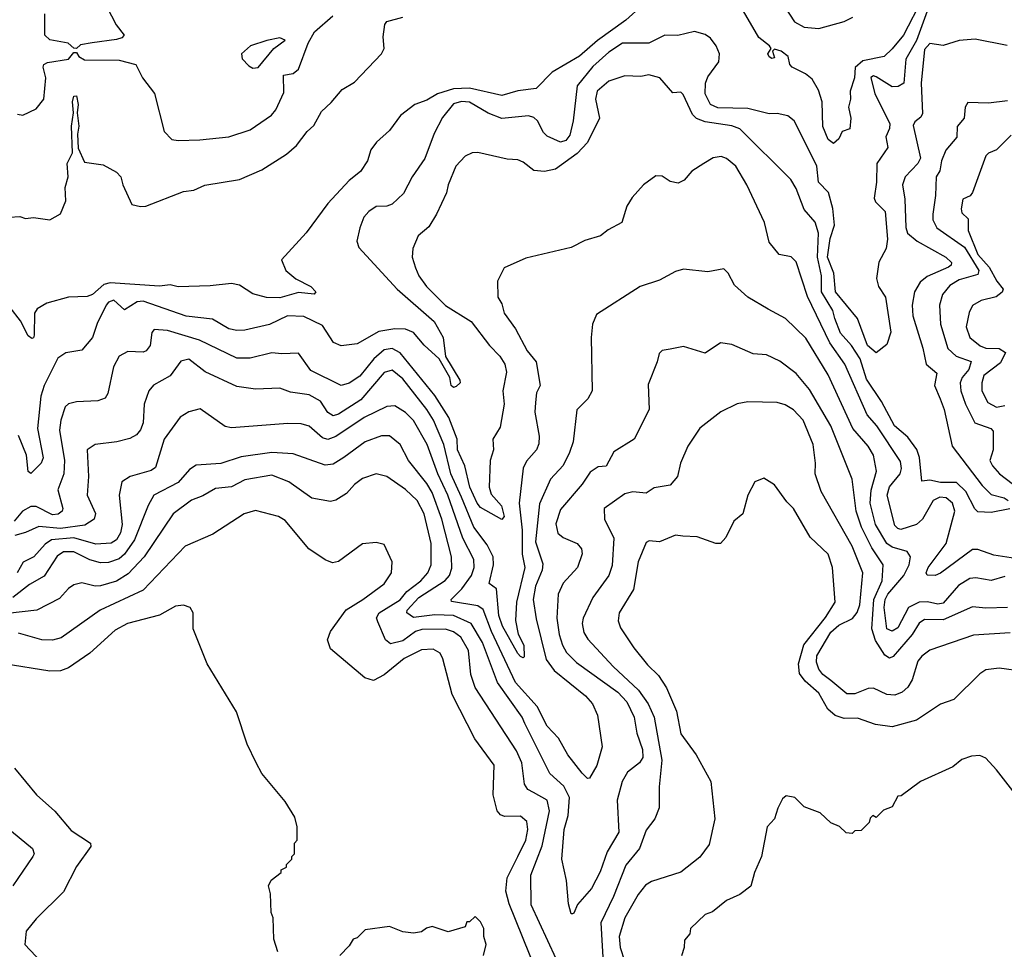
# Model space of a CAD drawing. Extents: x 1678431 to 1860718, y 384618 to 522882.
# Tile 42 of 256: x 1747883 to 1751564, y 422638 to 426113. Entities that reach past the tile are written whole.
import ezdxf

# ---------------------------------------------------------------- set-up
doc = ezdxf.new("R2010")
doc.units = 0

msp = doc.modelspace()

# ---------------------------------------------------------------- linework, layer by layer
at = {"layer": '0CON10XD'}
for points in [[(1748191.2, 426195), (1748243.9, 426093.9), (1748273.1, 426055), (1748264.2, 426045), (1748245, 426038.8), (1748153.5, 426026.6), (1748110.8, 426019.2), (1748095, 426005.5)], [(1751257.3, 426192.7), (1751186.8, 426055), (1751145, 426003.1), (1751114.7, 425975.3), (1751035, 425958.2), (1751006.6, 425933.4), (1751003.3, 425895), (1750987.1, 425845), (1750988.9, 425815), (1750981.4, 425785), (1750990, 425745), (1750986, 425705), (1750957.5, 425695), (1750945, 425667.5), (1750925, 425650), (1750905, 425664.2), (1750885, 425713.3), (1750883, 425805), (1750869.1, 425849.1), (1750845, 425890.4), (1750820.8, 425910.8), (1750770.8, 425935), (1750762, 425945), (1750755.6, 425975), (1750730, 425995), (1750705, 426002.5), (1750697.5, 425995), (1750705, 425970), (1750695, 425967.5), (1750684.1, 425974.1), (1750680, 425985), (1750692.5, 426005), (1750686, 426015), (1750645.9, 426045.9), (1750589.2, 426145)], [(1750720.8, 426195), (1750779.6, 426105), (1750815, 426084.4), (1750870.4, 426079.6), (1750965, 426106), (1750997.8, 426122.2)], [(1750209.6, 426165), (1750149.1, 426110.9), (1750042.9, 426035), (1749975, 425975.8), (1749874, 425916), (1749813.3, 425855), (1749745, 425846.2), (1749685, 425829.2), (1749565, 425856.7), (1749505, 425853.6), (1749444.3, 425835.7), (1749405, 425811.9), (1749360, 425795), (1749306, 425755), (1749265, 425698), (1749216.7, 425655), (1749195, 425626.7), (1749182.9, 425585), (1749157.5, 425545), (1749115, 425510.9), (1749035.4, 425425), (1748953.9, 425316.1), (1748862, 425215), (1748878, 425175), (1748915, 425144.3), (1748971.4, 425115), (1748990, 425095), (1748983.3, 425086.7), (1748925, 425093.3), (1748855, 425073.2), (1748805, 425074.5), (1748755, 425087.3), (1748705, 425120), (1748675, 425126.5), (1748595, 425117.1), (1748475, 425114), (1748445, 425121), (1748405, 425115.9), (1748220.8, 425129.2), (1748197.9, 425122.1), (1748155, 425085.4), (1748135, 425077.3), (1748065, 425075.6), (1747985, 425052.9), (1747948.4, 425031.6), (1747938, 425015), (1747936.6, 424933.4), (1747935, 424923.3), (1747928.6, 424921.4), (1747915, 424930.5), (1747886.4, 424986.4), (1747847.1, 425037.1)], [(1751285, 426172.1), (1751235.4, 426034.6), (1751195.4, 425965.4), (1751187.5, 425875), (1751167.2, 425862.8), (1751145, 425861.3), (1751085, 425898.9), (1751075, 425902.5), (1751065, 425896), (1751079.5, 425835), (1751135.5, 425724.5), (1751134.5, 425705.5), (1751121.3, 425675), (1751127.8, 425635), (1751086.9, 425575), (1751085.7, 425505.7), (1751076.9, 425445), (1751081.5, 425431.5), (1751117.7, 425395), (1751127.3, 425292.7), (1751122.5, 425257.5), (1751094.3, 425205.7), (1751086.1, 425145), (1751093.3, 425115), (1751119.1, 425075), (1751140, 424945), (1751125, 424898.8), (1751085, 424867.5), (1751052, 424895), (1751015.3, 424995.3), (1750932.8, 425095), (1750926.8, 425165), (1750903, 425225), (1750912.4, 425295), (1750928.5, 425345), (1750923.2, 425406.8), (1750906.5, 425466.5), (1750869, 425505), (1750862.5, 425565), (1750823.5, 425646.5)], [(1747845, 425373.8), (1747883, 425377), (1747905, 425368.8), (1747935, 425373.3), (1747995, 425364.3), (1748035, 425386.7), (1748056, 425435), (1748053.5, 425485), (1748064.7, 425525.3), (1748060.5, 425575), (1748080, 425615), (1748076.9, 425715), (1748084.7, 425765), (1748080.9, 425805), (1748085, 425826.2), (1748095, 425828), (1748101.9, 425795), (1748097.3, 425765), (1748104.1, 425715), (1748098.5, 425685), (1748101.9, 425631.9), (1748125, 425580), (1748195, 425570), (1748245, 425542.5), (1748261.2, 425525), (1748268, 425495), (1748301.7, 425421.7), (1748334.3, 425414.3), (1748355, 425415.7), (1748495, 425470), (1748534.3, 425475.7), (1748575, 425493.8), (1748705, 425515.8), (1748788.3, 425551.7), (1748879.8, 425610.2), (1748917.6, 425642.4), (1748957.8, 425695), (1748982.6, 425717.4), (1749010.9, 425769.1), (1749047, 425803), (1749088.7, 425851.3), (1749135, 425878.9), (1749235.8, 425985), (1749245.7, 426005), (1749241.2, 426048.8), (1749247.5, 426095), (1749255, 426106.2), (1749315, 426122.5)], [(1747875, 425760), (1747895, 425755.8), (1747945, 425779.2), (1747973.6, 425815), (1747980.3, 425895), (1747970.8, 425935), (1747972.7, 425945), (1747987, 425953), (1748065, 425964.7), (1748085, 425989.5), (1748095, 425990), (1748104.5, 425975), (1748125, 425963), (1748255, 425961), (1748317.1, 425945), (1748342.5, 425895), (1748386.8, 425836.8), (1748423.1, 425695), (1748452, 425665), (1748475, 425660.4), (1748556.7, 425663.3), (1748664.5, 425674.5), (1748745, 425701.2), (1748823.9, 425756.1), (1748840.8, 425775), (1748869.9, 425840.1), (1748868.9, 425905), (1748905, 425910.9), (1748925, 425928.2), (1748960.9, 426025), (1748985, 426066.8), (1749053.1, 426126.9)], [(1748095, 426005.5), (1748085, 426006.7), (1748064.6, 426024.6), (1747995, 426037.2), (1747977.4, 426055), (1747977.1, 426135)], [(1750823.5, 425646.5), (1750777.7, 425735), (1750755, 425753.3), (1750715, 425762.2), (1750685, 425760.9), (1750605, 425780.4), (1750493.2, 425783.2), (1750464.7, 425795), (1750445.7, 425835), (1750446.4, 425875), (1750455, 425899.2), (1750496.6, 425955), (1750498.6, 425985), (1750486.6, 426015), (1750465, 426043.2), (1750445, 426057), (1750405, 426068.3), (1750343.6, 426053.6), (1750295, 426054.4), (1750234.8, 426025.2), (1750135.8, 426025), (1750085, 425990.6), (1750025, 425938), (1749966.5, 425865), (1749951.5, 425735), (1749939.2, 425680.8), (1749925, 425661.4), (1749905, 425654.7), (1749855, 425676.7), (1749840.6, 425690.6), (1749818.4, 425735), (1749805, 425747.5), (1749785, 425753.2), (1749685, 425743.1), (1749633.6, 425763.6), (1749565, 425803.8), (1749535, 425806.3), (1749505, 425798.2), (1749462.9, 425747.1), (1749432.7, 425687.3), (1749396.9, 425593.1), (1749350.3, 425525), (1749317.4, 425462.6), (1749275, 425423.4), (1749255, 425415.8), (1749215.4, 425414.6), (1749188.6, 425395), (1749170, 425375), (1749154.4, 425335), (1749143.3, 425285), (1749150.6, 425260.6), (1749293.8, 425105), (1749432.9, 424985), (1749466.2, 424925), (1749474.1, 424854.1), (1749528.4, 424765), (1749530, 424755), (1749515, 424740.8), (1749505, 424738.2), (1749495.6, 424745), (1749491.4, 424775), (1749451.3, 424845), (1749395.4, 424895.4), (1749355, 424943.4), (1749325, 424956.1), (1749285, 424956.8), (1749225, 424946.5), (1749145, 424901.5), (1749085, 424893.6), (1749056.4, 424906.4), (1749015, 424969.6), (1748945, 425003.1), (1748883.8, 425005), (1748817.3, 424972.7), (1748725, 424952.2), (1748695, 424951.2), (1748665, 424957.5), (1748603.5, 424993.5), (1748505, 425004.4), (1748345, 425060.9), (1748322, 425057.9), (1748275, 425027.8), (1748235, 425064.7), (1748215, 425056.6), (1748205.8, 425045), (1748172.5, 424977.5), (1748155.4, 424925), (1748115, 424876.7), (1748055, 424867.3), (1748025, 424846.9), (1747974.2, 424745), (1747962.3, 424705), (1747949.8, 424585), (1747970.8, 424475), (1747963.2, 424455), (1747925, 424415.7), (1747914, 424424), (1747908, 424485), (1747878.2, 424558.2)], [(1748755, 425930.8), (1748775, 425934.2), (1748833.1, 426005), (1748875, 426035.7), (1748855, 426045.1), (1748806.7, 426035), (1748745.6, 426015), (1748712, 425985), (1748715, 425966.7), (1748739.7, 425939.7), (1748755, 425930.8)], [(1751573.9, 426016.1), (1751455, 426039.4), (1751394.6, 426035.4), (1751335, 426015.6), (1751285, 426023.3), (1751265, 426001.1), (1751252.5, 425875), (1751257.7, 425762.3), (1751252.1, 425747.9), (1751229.4, 425730.6), (1751223, 425717), (1751250.8, 425595), (1751240.5, 425575), (1751193.1, 425525), (1751182.5, 425495), (1751191.6, 425441.6), (1751195.3, 425335.3), (1751202.1, 425315), (1751237.9, 425285), (1751345.4, 425225), (1751366.2, 425205), (1751365.5, 425195), (1751355, 425187.2), (1751275, 425152.6), (1751248.5, 425131.5), (1751227.3, 425095), (1751219.3, 425045), (1751221.7, 425005), (1751259.5, 424885), (1751272, 424825), (1751310.9, 424790.9), (1751302.7, 424745), (1751324.1, 424695), (1751339.2, 424655), (1751368.5, 424518.5), (1751480.8, 424370.8), (1751515, 424338.3), (1751562.9, 424325), (1751578.5, 424315)], [(1751583.9, 424283.9), (1751515, 424270), (1751465, 424273.1), (1751453.6, 424283.6), (1751419.2, 424349.2), (1751385, 424382.2), (1751325, 424383.1), (1751285, 424391.5), (1751255, 424388), (1751246.1, 424476.1), (1751236.5, 424506.5), (1751202.6, 424552.6), (1751152.9, 424595), (1751104.8, 424685), (1751049, 424769), (1751024.5, 424845), (1750993, 424895), (1750951.3, 424941.3), (1750930, 424995), (1750923.1, 425025), (1750880.3, 425095), (1750880.7, 425155), (1750865.3, 425225), (1750868.5, 425315), (1750856, 425356), (1750815, 425402.9), (1750785, 425481.9), (1750765.2, 425515.2), (1750575, 425704.1), (1750545.2, 425715.2), (1750445, 425730.2), (1750413.5, 425743.5), (1750398.3, 425758.3), (1750363.1, 425833.1), (1750355, 425841.4), (1750325, 425839.2), (1750276.2, 425895), (1750235, 425906.2), (1750205, 425900.4), (1750145, 425902.5), (1750085, 425882.7), (1750042, 425845), (1750035.4, 425815.4), (1750050, 425745), (1750005, 425653.3), (1749967.1, 425612.9), (1749886.2, 425553.8), (1749844.6, 425544.6), (1749805, 425548.5), (1749765, 425580.5), (1749745, 425588.1), (1749705, 425590.6), (1749595, 425615.7), (1749575, 425614.3), (1749547.9, 425602.1), (1749513.1, 425565), (1749484.7, 425495.3), (1749478.5, 425465), (1749440.6, 425385), (1749412, 425338), (1749372.5, 425305), (1749352.8, 425257.2), (1749350, 425225), (1749362.2, 425185), (1749374.8, 425154.8), (1749403.4, 425115), (1749475, 425043.7), (1749570.4, 424985), (1749639.1, 424895), (1749678.1, 424855), (1749696.6, 424825), (1749702.3, 424795), (1749688.9, 424725), (1749694.3, 424675.7), (1749679.3, 424589.3), (1749651.1, 424545), (1749654.4, 424505), (1749642.2, 424465), (1749637.9, 424365), (1749645, 424339.4), (1749683.9, 424295), (1749693.8, 424255), (1749685, 424244.2), (1749605, 424289.5), (1749593.2, 424305), (1749565.9, 424365), (1749546.5, 424445), (1749520, 424505), (1749518.2, 424545), (1749486.9, 424625), (1749435, 424708.4), (1749305, 424867.7), (1749275, 424883.2), (1749245, 424878.3), (1749206.6, 424845), (1749155, 424779.8), (1749115, 424754.3), (1749085, 424744.7), (1748971.7, 424801.7), (1748925, 424865.6), (1748863, 424863), (1748825, 424867.6), (1748745, 424847.5), (1748695, 424846.8), (1748555.2, 424915.2), (1748435, 424950.9), (1748385.4, 424954.6), (1748377, 424943), (1748370.4, 424895), (1748355.7, 424875), (1748345, 424870), (1748287.3, 424872.7), (1748255, 424854.5), (1748234.2, 424815), (1748212.5, 424715), (1748202.1, 424697.9), (1748175, 424688.2), (1748095, 424684.5), (1748065, 424676.7), (1748052.7, 424665), (1748036.2, 424615), (1748032.3, 424577.7), (1748050.5, 424465), (1748048.4, 424415), (1748025.9, 424355), (1748044.4, 424285.6), (1748041.4, 424275), (1748026.2, 424263.8), (1748005, 424261.6), (1747945, 424293.4), (1747925, 424293.3), (1747893.2, 424275), (1747862.2, 424237.8)], [(1751575, 425809.3), (1751505, 425800.6), (1751427.3, 425802.7), (1751417.6, 425785), (1751413.6, 425745), (1751387.2, 425712.8), (1751386.4, 425673.6), (1751344.7, 425625.3), (1751328.6, 425585), (1751323, 425547), (1751308.8, 425525), (1751306.9, 425455), (1751296.2, 425386.2), (1751296.8, 425365), (1751311.9, 425335), (1751415, 425262.2), (1751468.8, 425175), (1751465, 425160.6), (1751395, 425140.2), (1751360.6, 425119.4), (1751332.9, 425085), (1751321.6, 425045), (1751325.2, 424975), (1751353.1, 424883.1), (1751383.1, 424855), (1751439.2, 424835), (1751430.6, 424805), (1751406.1, 424775), (1751398.7, 424755), (1751401, 424725), (1751418.5, 424675), (1751453.2, 424605), (1751513.1, 424585), (1751522.5, 424575), (1751521.9, 424505), (1751509.2, 424465), (1751518.9, 424445), (1751545.4, 424415), (1751619.2, 424359.2)], [(1751589.7, 425680.3), (1751535, 425625.8), (1751505, 425614.2), (1751495, 425604), (1751445, 425466.2), (1751435.4, 425454.6), (1751408.8, 425441.2), (1751402, 425405), (1751405, 425390.8), (1751428.2, 425368.2), (1751428.1, 425325), (1751464.9, 425235), (1751507.2, 425187.2), (1751535.2, 425135), (1751558.9, 425105), (1751555.7, 425094.3), (1751533.2, 425076.8), (1751476.7, 425063.3), (1751445.3, 425044.7), (1751431.7, 425018.3), (1751421.6, 424965), (1751434.2, 424925), (1751473.1, 424893.1), (1751495, 424884.9), (1751545, 424883.6), (1751568, 424868), (1751549.7, 424830.3), (1751487.6, 424782.4), (1751479.7, 424755), (1751479.8, 424725), (1751501.7, 424681.7), (1751534.4, 424664.4), (1751565, 424670.5)], [(1751605, 424099.1), (1751525, 424110.7), (1751465, 424132.6), (1751445, 424132.6), (1751325, 424043.4), (1751305, 424035.3), (1751275.6, 424035.6), (1751272.1, 424045), (1751279.5, 424065), (1751346.7, 424155), (1751378.4, 424275), (1751370.5, 424305), (1751346.2, 424325), (1751322.1, 424327.9), (1751298.2, 424315), (1751258.1, 424245), (1751235.4, 424225), (1751177, 424207), (1751165, 424210), (1751155, 424221.4), (1751126.2, 424335), (1751135, 424366), (1751174.7, 424415), (1751179.7, 424435), (1751175, 424460.6), (1751087.5, 424595), (1751051, 424635), (1750967, 424825), (1750910.8, 424905), (1750827.7, 425077.7), (1750785, 425207.5), (1750766.3, 425226.3), (1750722, 425235), (1750685, 425280.8), (1750667.8, 425355), (1750601.4, 425495), (1750560, 425565), (1750525, 425594), (1750505, 425600.8), (1750475, 425595.8), (1750440, 425575), (1750395, 425546.2), (1750366.8, 425513.2), (1750345, 425502), (1750315, 425508), (1750285, 425527.5), (1750261.2, 425528.8), (1750214.4, 425495.6), (1750172.1, 425447.9), (1750152.5, 425415), (1750134, 425355), (1750082.4, 425327.6), (1750054, 425305), (1749995, 425287.5), (1749945, 425260.6), (1749775, 425220.6), (1749693.8, 425185), (1749668.6, 425135), (1749670, 425075), (1749685, 425050), (1749694.5, 425015), (1749736.8, 424956.8), (1749780, 424875), (1749813.5, 424833.5), (1749828.6, 424745), (1749815, 424717.5), (1749811.4, 424681.4), (1749808.6, 424645), (1749824.6, 424555.4), (1749823.4, 424526.6), (1749814.6, 424505), (1749777.9, 424462.1), (1749765, 424436), (1749750.2, 424305), (1749761.8, 424205), (1749760.9, 424115), (1749770.8, 424065), (1749740.3, 423935), (1749736.9, 423866.9), (1749746, 423816), (1749767, 423775), (1749768.8, 423731.2), (1749765, 423726.9), (1749755, 423731.8), (1749745, 423743.4), (1749688, 423845), (1749674.6, 423885), (1749665.2, 423985.2), (1749638, 424005), (1749654, 424075), (1749653, 424105), (1749629.9, 424149.9), (1749581.2, 424215), (1749535, 424327.2), (1749494.6, 424415), (1749468.4, 424525), (1749429.8, 424615), (1749405.2, 424655), (1749315, 424769.7), (1749275, 424802.2), (1749245, 424793.5), (1749158.3, 424691.7), (1749075, 424637.8), (1749055, 424632.3), (1749035, 424644.1), (1749007.2, 424687.2), (1748965, 424710.3), (1748895, 424720), (1748855, 424735.3), (1748765, 424731.1), (1748695, 424740.8), (1748576.4, 424796.4), (1748515, 424843.6), (1748485, 424836.4), (1748445, 424780.8), (1748383.7, 424746.3), (1748365.3, 424725), (1748348.5, 424675), (1748344.6, 424605), (1748335, 424580), (1748319.3, 424560.7), (1748295, 424547.1), (1748245.7, 424534.3), (1748165.3, 424524.7), (1748134.6, 424505), (1748140.5, 424405), (1748134.7, 424335), (1748166.5, 424266.5), (1748161.6, 424245), (1748127, 424223), (1748035, 424210.7), (1747955, 424217.7), (1747904.8, 424195.2), (1747864.6, 424185)], [(1751565, 424030.7), (1751515, 424016.2), (1751456.6, 424026.6), (1751435, 424023.8), (1751392.5, 423997.5), (1751335, 423932), (1751315, 423927.5), (1751276.1, 423936.1), (1751245, 423934.9), (1751205, 423915.5), (1751165, 423839.4), (1751145, 423826.8), (1751124.6, 423835), (1751114.7, 423915), (1751117.9, 423945), (1751128.1, 423965), (1751188.3, 424035), (1751207.7, 424075), (1751212.8, 424105), (1751200, 424125), (1751145, 424140.3), (1751124.4, 424154.4), (1751082.6, 424225), (1751062, 424305), (1751065.8, 424354.2), (1751086, 424425), (1751075.2, 424485), (1751055, 424518.7), (1750997.4, 424585), (1750905.7, 424785), (1750821.8, 424921.8), (1750745.3, 424995.3), (1750681.1, 425031.1), (1750604.4, 425075), (1750555, 425120.8), (1750531.9, 425165), (1750515, 425181.4), (1750455, 425170), (1750365, 425179.4), (1750335, 425171.1), (1750275, 425138.8), (1750202, 425115), (1750039.7, 425010.3), (1750024.3, 424975), (1750019.4, 424925), (1750023.1, 424725), (1750006.9, 424695), (1749965.4, 424654.6), (1749951.5, 424535), (1749937.8, 424495), (1749914.5, 424445.5), (1749867.6, 424395), (1749826.7, 424303.3), (1749811.3, 424161.3), (1749838.2, 424078.2), (1749836.1, 424055), (1749810.7, 423995), (1749802.4, 423945), (1749813.5, 423873.5), (1749850.7, 423720.7), (1749880.3, 423680.3), (1749997.8, 423585), (1750024.5, 423555), (1750043.3, 423513.3), (1750060.5, 423395), (1750040, 423325), (1750013, 423277), (1750005, 423276.2), (1749985, 423295.5), (1749931.9, 423365), (1749897.3, 423427.2), (1749855, 423471.5), (1749817.4, 423545), (1749736.9, 423635), (1749646.7, 423825), (1749615, 423908.2), (1749595, 423921.2), (1749497.4, 423937.4), (1749495.5, 423945), (1749535.4, 423984.6), (1749572.5, 424035), (1749582.4, 424065), (1749581, 424095), (1749539.1, 424175), (1749483.6, 424335), (1749446.4, 424415), (1749405.9, 424525), (1749355, 424613.8), (1749325, 424644.1), (1749285, 424668.8), (1749255, 424667.1), (1749170.7, 424625), (1749065, 424554), (1749035, 424543.3), (1749015, 424549.1), (1748965, 424593.3), (1748935, 424601.4), (1748885, 424603.6), (1748675, 424586.5), (1748651.5, 424591.5), (1748557.4, 424657.4), (1748515, 424646.5), (1748482.7, 424627.3), (1748422.6, 424545), (1748391, 424439), (1748375, 424427.8), (1748295.8, 424405), (1748264.7, 424385.3), (1748254.7, 424335), (1748265.9, 424225), (1748259.3, 424195), (1748245, 424168.8), (1748225, 424155.7), (1748167.9, 424152.1), (1748085.7, 424175.7), (1748001.7, 424168.3), (1747977.6, 424152.4), (1747936, 424105), (1747895.6, 424084.4), (1747874, 424045)], [(1751575, 423915.3), (1751495, 423912.6), (1751445, 423918.2), (1751335, 423868.8), (1751265, 423870.2), (1751245, 423856.6), (1751218.9, 423815), (1751148.1, 423731.9), (1751135, 423726), (1751116.6, 423736.6), (1751081.5, 423791.5), (1751067.8, 423835), (1751076.2, 423945), (1751107.6, 424015), (1751110.2, 424075), (1751068, 424138), (1751029.4, 424215), (1751010.4, 424275), (1750994.8, 424394.8), (1750914.6, 424594.6), (1750835, 424730.4), (1750785, 424790), (1750725, 424836.2), (1750675, 424859.3), (1750625, 424863.6), (1750545, 424898.5), (1750502.5, 424905), (1750445, 424865.8), (1750365, 424890.8), (1750315, 424881.4), (1750285, 424875.8), (1750272.9, 424865), (1750266.4, 424833.6), (1750231.7, 424748.3), (1750235.6, 424655), (1750179.4, 424545), (1750103.4, 424496.6), (1750075, 424443.8), (1750045, 424441.5), (1750015, 424421.1), (1749985, 424376.2), (1749905, 424281.8), (1749887.6, 424227.6), (1749895, 424193.5), (1749915, 424177.3), (1749967.1, 424155), (1749982.5, 424135), (1749986.2, 424116.2), (1749968.5, 424065), (1749914, 424006), (1749896.4, 423965), (1749891, 423875), (1749899.3, 423815), (1749911.9, 423775), (1749927.4, 423747.4), (1749965, 423710), (1750118.7, 423598.7), (1750152.9, 423562.9), (1750179.8, 423505), (1750189.5, 423445), (1750210.6, 423385), (1750212.4, 423355), (1750199.6, 423335), (1750155, 423299.6), (1750134.5, 423265.5), (1750116.4, 423195), (1750122.5, 423075), (1750078.5, 423001.5), (1750052.4, 422927.6), (1750020, 422865), (1749967.9, 422805), (1749955, 422772.5), (1749949.3, 422770.7), (1749945, 422770), (1749935, 422807.5), (1749927.1, 422895), (1749909.3, 422975), (1749918.3, 423085), (1749932.8, 423137.2), (1749938.4, 423205), (1749917.6, 423247.6), (1749864.8, 423294.8), (1749771.7, 423481.7), (1749761.2, 423505), (1749669.4, 423635), (1749612.5, 423785), (1749571.1, 423855), (1749505, 423885.1), (1749435, 423887.6), (1749355, 423877.6), (1749330.2, 423895), (1749331.2, 423905), (1749375, 423953.2), (1749473.7, 424016.3), (1749489.3, 424035), (1749498.2, 424061.8), (1749497.2, 424105), (1749461.4, 424245), (1749425, 424344.6), (1749405, 424379.2), (1749336.4, 424465), (1749305, 424524.5), (1749265, 424556.7), (1749235, 424557.4), (1749174.5, 424534.5), (1749094.1, 424475.9), (1749055, 424451.3), (1749025, 424446.8), (1748905, 424489.7), (1748825, 424494.2), (1748710.9, 424479.1), (1748635, 424454.1), (1748543, 424447), (1748518.3, 424431.7), (1748475, 424382.6), (1748383.9, 424335), (1748362.9, 424297.1), (1748311.7, 424168.3), (1748274.4, 424115), (1748255, 424097.7), (1748215, 424083.8), (1748185, 424082.7), (1748145, 424093.8), (1748085, 424123.1), (1748046.4, 424123.6), (1748023.1, 424106.9), (1747975, 424032.1), (1747919, 424001), (1747857.4, 423952.6)], [(1751585, 423821.2), (1751448.5, 423811.5), (1751285, 423755.5), (1751255, 423733.5), (1751240.7, 423715), (1751219.3, 423645), (1751203, 423617), (1751181.5, 423598.5), (1751155, 423587.8), (1751125, 423590.5), (1751074.1, 423614.1), (1751055, 423612.4), (1751005, 423592.7), (1750975, 423592.2), (1750915, 423642.2), (1750885.3, 423665), (1750870.5, 423685), (1750861.2, 423711.2), (1750862.2, 423735), (1750915, 423823.1), (1750945, 423848.7), (1750995.8, 423874.2), (1751013.8, 423896.2), (1751023.1, 423925), (1751034.2, 424045), (1750994.6, 424144.6), (1750879.1, 424349.1), (1750856, 424415), (1750857.9, 424455), (1750849.5, 424525), (1750811.4, 424615), (1750775, 424654.7), (1750745, 424672.9), (1750715, 424681.5), (1750605, 424684.4), (1750565, 424676.7), (1750503.8, 424646.2), (1750425, 424586.2), (1750381.1, 424518.9), (1750353.4, 424455), (1750342.2, 424405), (1750315, 424372.9), (1750255, 424362.7), (1750225, 424343.3), (1750175, 424347.3), (1750145, 424340.8), (1750067.5, 424285), (1750069.2, 424245), (1750104.4, 424175), (1750097.7, 424072.3), (1750084.7, 424035), (1750025, 423953.1), (1749989.7, 423875), (1749986.2, 423855), (1749992.3, 423822.3), (1750007.3, 423797.3), (1750101.7, 423695), (1750196.4, 423606.4), (1750232.1, 423555), (1750255, 423505.5), (1750283.4, 423345), (1750272.9, 423245), (1750273.7, 423166.3), (1750256.7, 423125), (1750225, 423082.9), (1750199.5, 423015), (1750148.2, 422951.8), (1750102.3, 422835), (1750055, 422736.9), (1750065.7, 422565)], [(1749919.1, 422535), (1749795, 422804.2), (1749794.3, 422915), (1749835.8, 423025), (1749863.4, 423155), (1749855, 423195.3), (1749803.3, 423223.3), (1749782.3, 423235), (1749770, 423255), (1749759.8, 423335), (1749739.6, 423379.6), (1749586, 423616), (1749569.8, 423665), (1749560.3, 423755), (1749531.7, 423805), (1749505, 423824.5), (1749475, 423834), (1749386.4, 423833.6), (1749362.7, 423825), (1749315, 423790.2), (1749269.1, 423779.1), (1749250.8, 423795), (1749221.2, 423861.2), (1749216.9, 423876.9), (1749226.5, 423895), (1749305, 423943.9), (1749330.2, 423975), (1749382.6, 424015), (1749408.4, 424045), (1749421.6, 424075), (1749420.5, 424155), (1749394.4, 424265), (1749369.3, 424315), (1749325, 424356.9), (1749255, 424404.6), (1749215, 424414.7), (1749165, 424398), (1749134, 424375), (1749105, 424342), (1749065, 424316.6), (1749045, 424311.4), (1748975, 424323.7), (1748889.1, 424385), (1748825, 424409.6), (1748725, 424392.9), (1748675, 424366.5), (1748615, 424359.8), (1748567.6, 424332.4), (1748525, 424316.5), (1748457.1, 424265), (1748348.6, 424105), (1748288.6, 424041.4), (1748245, 424013.4), (1748185, 423996.1), (1748165, 423994.8), (1748115, 424007.5), (1748085, 424000), (1748065, 423986.7), (1748031.3, 423948.7), (1747947.5, 423905), (1747837.6, 423892.4)], [(1751635, 423676.1), (1751545, 423688.8), (1751495, 423682.7), (1751472.3, 423667.7), (1751375, 423572), (1751325, 423554.3), (1751235, 423493.8), (1751145, 423468.7), (1751082.2, 423477.8), (1751015, 423501.2), (1750965, 423500.2), (1750931.5, 423511.5), (1750904.3, 423535), (1750870.7, 423595), (1750819.5, 423639.5), (1750798, 423668), (1750794.8, 423704.8), (1750813.9, 423776.1), (1750895, 423878), (1750931.1, 423935), (1750920.8, 424065), (1750905.5, 424115), (1750838, 424178), (1750775.4, 424285), (1750750.2, 424310.2), (1750705, 424374), (1750665, 424398.8), (1750631.2, 424385), (1750604.5, 424335.5), (1750585.8, 424265), (1750552.1, 424237.9), (1750522.7, 424177.3), (1750502.5, 424155), (1750485, 424154), (1750415, 424179.2), (1750362.1, 424182.1), (1750335, 424186), (1750275, 424160.8), (1750235.8, 424164.2), (1750225, 424158), (1750195, 424086.2), (1750177.2, 423982.8), (1750123.9, 423895), (1750120, 423865), (1750128.9, 423838.9), (1750178.9, 423765), (1750230.4, 423700.4), (1750270.8, 423660.8), (1750300.4, 423615), (1750337.7, 423527.7), (1750355, 423442.5), (1750412.1, 423365), (1750466.2, 423265), (1750481.1, 423125), (1750460.4, 423029.6), (1750425, 422982.5), (1750355, 422926.5), (1750245, 422890.9), (1750222.9, 422877.1), (1750195, 422842.2), (1750144.7, 422755), (1750123.5, 422685), (1750127.3, 422645), (1750144.2, 422595)], [(1749815.2, 422555), (1749712.2, 422807.8), (1749699.8, 422855), (1749704.8, 422905), (1749745.4, 422984.6), (1749775, 423045.8), (1749783, 423085), (1749779.1, 423115), (1749755, 423135.5), (1749695, 423134), (1749680.3, 423140.3), (1749668, 423155), (1749652.7, 423215), (1749656.4, 423326.4), (1749584.7, 423424.7), (1749499.5, 423589.5), (1749465, 423723.3), (1749454.2, 423745), (1749429.1, 423759.1), (1749385, 423757.5), (1749319.6, 423725), (1749245, 423663.8), (1749205, 423642.9), (1749173, 423653), (1749045, 423760.9), (1749033.9, 423795), (1749044.7, 423825), (1749103.4, 423906.6), (1749165.7, 423945), (1749245, 424003.8), (1749273.1, 424045), (1749275.7, 424085.7), (1749245, 424151.2), (1749215, 424158), (1749165, 424152.9), (1749075, 424087.8), (1749052.4, 424082.4), (1749025, 424093.3), (1748964.4, 424135), (1748875, 424240), (1748850, 424255), (1748765, 424277.5), (1748722, 424265), (1748605, 424189.5), (1748501.9, 424145), (1748345, 423980), (1748183.5, 423905), (1748038.2, 423801.8), (1748005, 423793.7), (1747965.3, 423794.7), (1747878.8, 423818.8)], [(1748848.3, 422628.3), (1748832.5, 422675), (1748830, 422755), (1748822.5, 422775), (1748820, 422845), (1748812.5, 422875), (1748823.6, 422896.4), (1748860, 422925), (1748860, 422935), (1748880, 422945), (1748880, 422955), (1748900, 422975), (1748900, 422985), (1748910, 422995), (1748910, 423035), (1748920, 423045), (1748920, 423095), (1748911.7, 423131.7), (1748875, 423190), (1748787.5, 423295), (1748766.7, 423335), (1748733.3, 423405), (1748693.3, 423525), (1748584, 423705), (1748532, 423835), (1748531.4, 423895), (1748520, 423915), (1748495, 423924.4), (1748465, 423920.6), (1748405, 423887.1), (1748285.7, 423855), (1748239.9, 423830.1), (1748145.7, 423744.3), (1748065, 423690), (1748035, 423678.8), (1747995, 423677.7), (1747824.6, 423704.6)], [(1751595, 423230), (1751535, 423308.8), (1751495, 423352.5), (1751471.7, 423361.7), (1751440.7, 423359.3), (1751405, 423346.7), (1751370.7, 423319.3), (1751250, 423265), (1751178.3, 423211.7), (1751165, 423210), (1751145, 423170), (1751111.7, 423158.3), (1751085, 423130), (1751071.7, 423138.3), (1751061.7, 423128.3), (1751058.3, 423111.7), (1751028.3, 423081.7), (1751005, 423080), (1750995, 423070), (1750973, 423073), (1750947, 423097), (1750915, 423110), (1750875, 423147.5), (1750815, 423170), (1750780, 423205), (1750748.3, 423211.7), (1750735, 423200), (1750716.7, 423165), (1750704, 423125), (1750677.5, 423095), (1750656.2, 422985), (1750629.2, 422925), (1750615.8, 422874.2), (1750575, 422842), (1750525, 422820), (1750472.5, 422777.5), (1750445, 422767.5), (1750390, 422715), (1750387.5, 422695), (1750368.3, 422671.7), (1750367.5, 422645), (1750357, 422613)], [(1747863.8, 423315), (1747945.6, 423215.6), (1748014.5, 423154.5), (1748075, 423081.2), (1748147.5, 423035), (1748148.3, 423021.7), (1748095, 422947.5), (1748047.2, 422852.8), (1747945, 422751.2), (1747906.7, 422705), (1747902.5, 422655), (1747965, 422590)], [(1747751.5, 423161.5), (1747930.4, 423015), (1747937.3, 422995), (1747932.5, 422985), (1747857.8, 422875)], [(1749616.7, 422615), (1749626.7, 422655), (1749617.5, 422685), (1749617.5, 422715), (1749605, 422740), (1749585, 422760), (1749565, 422740), (1749555, 422740), (1749548.3, 422721.7), (1749485, 422703.3), (1749425, 422722.5), (1749403.3, 422716.7), (1749385, 422702.5), (1749355, 422697.5), (1749315, 422702.5), (1749265, 422722.5), (1749175, 422710), (1749145, 422680), (1749130, 422675), (1749115, 422650), (1749080, 422615)]]:
    msp.add_lwpolyline(points, dxfattribs=at)

doc.saveas('drawing.dxf')
